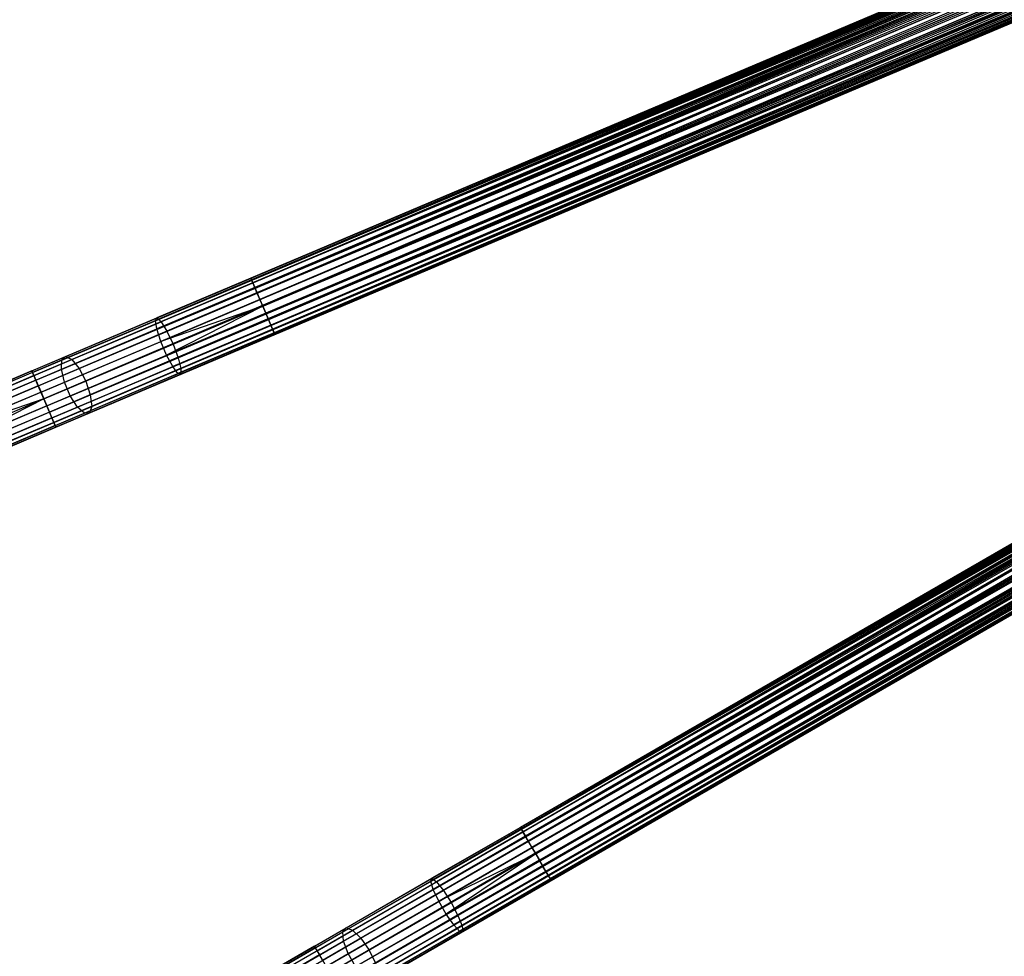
# Model space of a CAD drawing. Extents: x -189 to 189, y -189 to 189.
# Tile 21 of 256: x -156 to -124, y -84 to -53. Entities that reach past the tile are written whole.
import ezdxf

# ---------------------------------------------------------------- set-up
doc = ezdxf.new("R2010")
doc.units = 0
doc.header["$LTSCALE"] = 25.4
doc.layers.get('0').update_dxf_attribs({"linetype": 'CONTINUOUS'})

# ---------------------------------------------------------------- blocks, each defined once
blk = doc.blocks.new('NL2500012474_STL')
at = {"color": 0}
for p, q in [((35.78, -64.778, 177.379), (151.116, -15.961, 177.379)), ((35.78, -64.778, 177.379), (151.116, -15.961, 177.621)), ((35.78, -64.778, 177.379), (151.116, -15.961, 177.379)), ((35.78, -64.778, 177.379), (151.116, -15.961, 177.621)), ((35.78, -64.778, 177.379), (151.138, -16.014, 177.855)), ((35.78, -64.778, 177.379), (151.138, -16.014, 177.855)), ((35.802, -64.831, 177.855), (151.138, -16.014, 177.855)), ((35.802, -64.831, 177.855), (151.138, -16.014, 177.855)), ((35.802, -64.831, 177.855), (151.182, -16.117, 178.068)), ((35.802, -64.831, 177.855), (151.182, -16.117, 178.068)), ((35.846, -64.935, 176.932), (151.116, -15.961, 177.379)), ((35.846, -64.935, 176.932), (151.116, -15.961, 177.379)), ((35.846, -64.935, 176.932), (151.138, -16.014, 177.145)), ((35.846, -64.935, 176.932), (151.138, -16.014, 177.145)), ((35.846, -64.935, 176.932), (151.182, -16.117, 176.932)), ((35.846, -64.935, 176.932), (151.182, -16.117, 176.932)), ((35.986, -65.264, 176.615), (151.182, -16.117, 176.932)), ((35.986, -65.264, 176.615), (151.182, -16.117, 176.932)), ((35.802, -64.831, 177.855), (151.244, -16.264, 178.249)), ((35.802, -64.831, 177.855), (151.244, -16.264, 178.249)), ((35.908, -65.082, 178.249), (151.244, -16.264, 178.249)), ((35.908, -65.082, 178.249), (151.244, -16.264, 178.249)), ((35.908, -65.082, 178.249), (151.321, -16.447, 178.385)), ((35.908, -65.082, 178.249), (151.321, -16.447, 178.385)), ((35.986, -65.264, 176.615), (151.244, -16.264, 176.751)), ((35.986, -65.264, 176.615), (151.244, -16.264, 176.751)), ((35.986, -65.264, 176.615), (151.321, -16.447, 176.615)), ((35.986, -65.264, 176.615), (151.321, -16.447, 176.615)), ((151.321, -16.447, 176.615), (36.167, -65.692, 176.5)), ((151.321, -16.447, 176.615), (36.167, -65.692, 176.5)), ((35.908, -65.082, 178.249), (151.409, -16.655, 178.471)), ((35.908, -65.082, 178.249), (151.409, -16.655, 178.471)), ((36.073, -65.472, 178.471), (151.409, -16.655, 178.471)), ((36.073, -65.472, 178.471), (151.409, -16.655, 178.471)), ((151.409, -16.655, 176.529), (36.167, -65.692, 176.5)), ((151.409, -16.655, 176.529), (36.167, -65.692, 176.5)), ((36.167, -65.692, 178.5), (151.502, -16.875, 178.5)), ((36.167, -65.692, 178.5), (151.502, -16.875, 178.5)), ((151.502, -16.875, 176.5), (36.167, -65.692, 176.5)), ((151.502, -16.875, 176.5), (36.167, -65.692, 176.5)), ((151.502, -16.875, 176.5), (36.348, -66.12, 176.615)), ((151.502, -16.875, 176.5), (36.348, -66.12, 176.615)), ((36.26, -65.913, 178.471), (151.596, -17.095, 178.471)), ((36.26, -65.913, 178.471), (151.596, -17.095, 178.471)), ((151.596, -17.095, 176.529), (36.348, -66.12, 176.615)), ((151.596, -17.095, 176.529), (36.348, -66.12, 176.615)), ((36.26, -65.913, 178.471), (151.684, -17.303, 178.385)), ((36.26, -65.913, 178.471), (151.684, -17.303, 178.385)), ((36.26, -65.913, 178.471), (151.761, -17.486, 178.249)), ((36.26, -65.913, 178.471), (151.761, -17.486, 178.249)), ((36.348, -66.12, 176.615), (151.684, -17.303, 176.615)), ((36.348, -66.12, 176.615), (151.684, -17.303, 176.615)), ((36.425, -66.303, 178.249), (151.761, -17.486, 178.249)), ((36.425, -66.303, 178.249), (151.761, -17.486, 178.249)), ((151.684, -17.303, 176.615), (36.488, -66.45, 176.932)), ((151.684, -17.303, 176.615), (36.488, -66.45, 176.932)), ((151.761, -17.486, 176.751), (36.488, -66.45, 176.932)), ((151.761, -17.486, 176.751), (36.488, -66.45, 176.932)), ((36.425, -66.303, 178.249), (151.823, -17.633, 178.068)), ((36.425, -66.303, 178.249), (151.823, -17.633, 178.068)), ((151.823, -17.633, 176.932), (36.488, -66.45, 176.932)), ((151.823, -17.633, 176.932), (36.488, -66.45, 176.932)), ((36.531, -66.553, 177.855), (151.823, -17.633, 178.068)), ((36.531, -66.553, 177.855), (151.823, -17.633, 178.068)), ((36.531, -66.553, 177.855), (151.867, -17.736, 177.855)), ((36.531, -66.553, 177.855), (151.867, -17.736, 177.855)), ((36.531, -66.553, 177.855), (151.889, -17.789, 177.621)), ((36.531, -66.553, 177.855), (151.889, -17.789, 177.621)), ((151.823, -17.633, 176.932), (36.554, -66.607, 177.379)), ((151.823, -17.633, 176.932), (36.554, -66.607, 177.379)), ((151.867, -17.736, 177.145), (36.554, -66.607, 177.379)), ((151.867, -17.736, 177.145), (36.554, -66.607, 177.379)), ((36.554, -66.607, 177.379), (151.889, -17.789, 177.621)), ((36.554, -66.607, 177.379), (151.889, -17.789, 177.379)), ((36.554, -66.607, 177.379), (151.889, -17.789, 177.621)), ((36.554, -66.607, 177.379), (151.889, -17.789, 177.379)), ((44.918, -83.401, 177.379), (153.381, -20.78, 177.379)), ((44.918, -83.401, 177.379), (153.381, -20.78, 177.621)), ((44.918, -83.401, 177.379), (153.381, -20.78, 177.379)), ((44.918, -83.401, 177.379), (153.381, -20.78, 177.621)), ((44.918, -83.401, 177.379), (153.41, -20.83, 177.855)), ((44.918, -83.401, 177.379), (153.41, -20.83, 177.855)), ((44.947, -83.451, 177.855), (153.41, -20.83, 177.855)), ((44.947, -83.451, 177.855), (153.41, -20.83, 177.855)), ((44.947, -83.451, 177.855), (153.466, -20.927, 178.068)), ((44.947, -83.451, 177.855), (153.466, -20.927, 178.068)), ((45.003, -83.548, 176.932), (153.381, -20.78, 177.379)), ((45.003, -83.548, 176.932), (153.381, -20.78, 177.379)), ((45.003, -83.548, 176.932), (153.41, -20.83, 177.145)), ((45.003, -83.548, 176.932), (153.41, -20.83, 177.145)), ((45.003, -83.548, 176.932), (153.466, -20.927, 176.932)), ((45.003, -83.548, 176.932), (153.466, -20.927, 176.932)), ((45.182, -83.858, 176.615), (153.466, -20.927, 176.932)), ((45.182, -83.858, 176.615), (153.466, -20.927, 176.932)), ((44.947, -83.451, 177.855), (153.546, -21.066, 178.249)), ((44.947, -83.451, 177.855), (153.546, -21.066, 178.249)), ((45.083, -83.686, 178.249), (153.546, -21.066, 178.249)), ((45.083, -83.686, 178.249), (153.546, -21.066, 178.249)), ((45.083, -83.686, 178.249), (153.645, -21.237, 178.385)), ((45.083, -83.686, 178.249), (153.645, -21.237, 178.385)), ((45.182, -83.858, 176.615), (153.546, -21.066, 176.751)), ((45.182, -83.858, 176.615), (153.546, -21.066, 176.751)), ((45.182, -83.858, 176.615), (153.645, -21.237, 176.615)), ((45.182, -83.858, 176.615), (153.645, -21.237, 176.615)), ((153.645, -21.237, 176.615), (45.415, -84.261, 176.5)), ((153.645, -21.237, 176.615), (45.415, -84.261, 176.5)), ((45.083, -83.686, 178.249), (153.758, -21.433, 178.471)), ((45.083, -83.686, 178.249), (153.758, -21.433, 178.471)), ((45.295, -84.053, 178.471), (153.758, -21.433, 178.471)), ((45.295, -84.053, 178.471), (153.758, -21.433, 178.471)), ((153.758, -21.433, 176.529), (45.415, -84.261, 176.5)), ((153.758, -21.433, 176.529), (45.415, -84.261, 176.5)), ((45.415, -84.261, 178.5), (153.877, -21.64, 178.5)), ((45.415, -84.261, 178.5), (153.877, -21.64, 178.5)), ((153.877, -21.64, 176.5), (45.415, -84.261, 176.5)), ((153.877, -21.64, 176.5), (45.415, -84.261, 176.5)), ((153.877, -21.64, 176.5), (45.647, -84.663, 176.615)), ((153.877, -21.64, 176.5), (45.647, -84.663, 176.615)), ((45.534, -84.468, 178.471), (153.997, -21.847, 178.471)), ((45.534, -84.468, 178.471), (153.997, -21.847, 178.471)), ((153.997, -21.847, 176.529), (45.647, -84.663, 176.615)), ((153.997, -21.847, 176.529), (45.647, -84.663, 176.615)), ((45.534, -84.468, 178.471), (154.11, -22.042, 178.385)), ((45.534, -84.468, 178.471), (154.11, -22.042, 178.385)), ((45.534, -84.468, 178.471), (154.209, -22.214, 178.249)), ((45.534, -84.468, 178.471), (154.209, -22.214, 178.249)), ((45.647, -84.663, 176.615), (154.11, -22.042, 176.615)), ((45.647, -84.663, 176.615), (154.11, -22.042, 176.615)), ((45.746, -84.835, 178.249), (154.209, -22.214, 178.249)), ((45.746, -84.835, 178.249), (154.209, -22.214, 178.249)), ((154.11, -22.042, 176.615), (45.826, -84.973, 176.932)), ((154.11, -22.042, 176.615), (45.826, -84.973, 176.932)), ((154.209, -22.214, 176.751), (45.826, -84.973, 176.932)), ((154.209, -22.214, 176.751), (45.826, -84.973, 176.932)), ((45.746, -84.835, 178.249), (154.289, -22.353, 178.068)), ((45.746, -84.835, 178.249), (154.289, -22.353, 178.068)), ((154.289, -22.353, 176.932), (45.826, -84.973, 176.932)), ((154.289, -22.353, 176.932), (45.826, -84.973, 176.932)), ((45.882, -85.07, 177.855), (154.289, -22.353, 178.068)), ((45.882, -85.07, 177.855), (154.289, -22.353, 178.068)), ((45.882, -85.07, 177.855), (154.345, -22.45, 177.855)), ((45.882, -85.07, 177.855), (154.345, -22.45, 177.855)), ((45.882, -85.07, 177.855), (154.374, -22.5, 177.621)), ((45.882, -85.07, 177.855), (154.374, -22.5, 177.621)), ((154.289, -22.353, 176.932), (45.911, -85.12, 177.379)), ((154.289, -22.353, 176.932), (45.911, -85.12, 177.379)), ((154.345, -22.45, 177.145), (45.911, -85.12, 177.379)), ((154.345, -22.45, 177.145), (45.911, -85.12, 177.379)), ((45.911, -85.12, 177.379), (154.374, -22.5, 177.621)), ((45.911, -85.12, 177.379), (154.374, -22.5, 177.379)), ((45.911, -85.12, 177.379), (154.374, -22.5, 177.621)), ((45.911, -85.12, 177.379), (154.374, -22.5, 177.379)), ((133.434, -23.445, 27.621), (42.863, -61.78, 27.621)), ((133.434, -23.445, 27.621), (42.863, -61.78, 27.621)), ((133.457, -23.498, 27.855), (42.863, -61.78, 27.621)), ((133.457, -23.498, 27.855), (42.863, -61.78, 27.621)), ((133.434, -23.445, 27.621), (42.886, -61.833, 27.145)), ((133.434, -23.445, 27.621), (42.886, -61.833, 27.145)), ((133.434, -23.445, 27.379), (42.886, -61.833, 27.145)), ((133.434, -23.445, 27.379), (42.886, -61.833, 27.145)), ((133.457, -23.498, 27.145), (42.886, -61.833, 27.145)), ((133.457, -23.498, 27.145), (42.886, -61.833, 27.145)), ((133.5, -23.601, 28.068), (42.863, -61.78, 27.621)), ((133.5, -23.601, 28.068), (42.863, -61.78, 27.621)), ((133.5, -23.601, 26.932), (42.886, -61.833, 27.145)), ((133.5, -23.601, 26.932), (42.886, -61.833, 27.145)), ((133.5, -23.601, 28.068), (42.929, -61.936, 28.068)), ((133.5, -23.601, 28.068), (42.929, -61.936, 28.068)), ((133.563, -23.748, 28.249), (42.929, -61.936, 28.068)), ((133.563, -23.748, 28.249), (42.929, -61.936, 28.068)), ((133.5, -23.601, 26.932), (42.992, -62.084, 26.751)), ((133.5, -23.601, 26.932), (42.992, -62.084, 26.751)), ((133.563, -23.748, 26.751), (42.992, -62.084, 26.751)), ((133.563, -23.748, 26.751), (42.992, -62.084, 26.751)), ((133.64, -23.931, 28.385), (42.929, -61.936, 28.068)), ((133.64, -23.931, 28.385), (42.929, -61.936, 28.068)), ((133.64, -23.931, 26.615), (42.992, -62.084, 26.751)), ((133.64, -23.931, 26.615), (42.992, -62.084, 26.751)), ((133.64, -23.931, 28.385), (43.069, -62.266, 28.385)), ((133.64, -23.931, 28.385), (43.069, -62.266, 28.385)), ((133.728, -24.138, 28.471), (43.069, -62.266, 28.385)), ((133.728, -24.138, 28.471), (43.069, -62.266, 28.385)), ((133.64, -23.931, 26.615), (43.157, -62.474, 26.529)), ((133.64, -23.931, 26.615), (43.157, -62.474, 26.529)), ((133.728, -24.138, 26.529), (43.157, -62.474, 26.529)), ((133.728, -24.138, 26.529), (43.157, -62.474, 26.529)), ((133.821, -24.359, 28.5), (43.069, -62.266, 28.385)), ((133.821, -24.359, 28.5), (43.069, -62.266, 28.385)), ((43.25, -62.694, 28.5), (133.821, -24.359, 28.5)), ((133.821, -24.359, 26.5), (43.25, -62.694, 26.5)), ((133.821, -24.359, 26.5), (43.25, -62.694, 26.5)), ((43.25, -62.694, 28.5), (133.821, -24.359, 28.5)), ((133.914, -24.579, 28.471), (43.25, -62.694, 28.5)), ((133.914, -24.579, 28.471), (43.25, -62.694, 28.5)), ((134.002, -24.787, 28.385), (43.25, -62.694, 28.5)), ((134.002, -24.787, 28.385), (43.25, -62.694, 28.5)), ((133.914, -24.579, 26.529), (43.344, -62.915, 26.529)), ((133.914, -24.579, 26.529), (43.344, -62.915, 26.529)), ((134.002, -24.787, 26.615), (43.344, -62.915, 26.529)), ((134.002, -24.787, 26.615), (43.344, -62.915, 26.529)), ((134.002, -24.787, 28.385), (43.431, -63.122, 28.385)), ((134.002, -24.787, 28.385), (43.431, -63.122, 28.385)), ((134.002, -24.787, 26.615), (43.509, -63.305, 26.751)), ((134.002, -24.787, 26.615), (43.509, -63.305, 26.751)), ((134.08, -24.97, 28.249), (43.431, -63.122, 28.385)), ((134.08, -24.97, 28.249), (43.431, -63.122, 28.385)), ((134.142, -25.117, 28.068), (43.431, -63.122, 28.385)), ((134.142, -25.117, 28.068), (43.431, -63.122, 28.385)), ((134.08, -24.97, 26.751), (43.509, -63.305, 26.751)), ((134.08, -24.97, 26.751), (43.509, -63.305, 26.751)), ((134.142, -25.117, 26.932), (43.509, -63.305, 26.751)), ((134.142, -25.117, 26.932), (43.509, -63.305, 26.751)), ((134.142, -25.117, 28.068), (43.571, -63.452, 28.068)), ((134.142, -25.117, 28.068), (43.571, -63.452, 28.068)), ((134.142, -25.117, 26.932), (43.615, -63.555, 27.145)), ((134.142, -25.117, 26.932), (43.615, -63.555, 27.145)), ((134.186, -25.22, 27.855), (43.571, -63.452, 28.068)), ((134.186, -25.22, 27.855), (43.571, -63.452, 28.068)), ((134.208, -25.273, 27.621), (43.571, -63.452, 28.068)), ((134.208, -25.273, 27.621), (43.571, -63.452, 28.068)), ((134.186, -25.22, 27.145), (43.615, -63.555, 27.145)), ((134.186, -25.22, 27.145), (43.615, -63.555, 27.145)), ((134.186, -25.22, 27.145), (43.637, -63.608, 27.621)), ((134.186, -25.22, 27.145), (43.637, -63.608, 27.621)), ((134.208, -25.273, 27.379), (43.637, -63.608, 27.621)), ((134.208, -25.273, 27.379), (43.637, -63.608, 27.621)), ((134.208, -25.273, 27.621), (43.637, -63.608, 27.621)), ((134.208, -25.273, 27.621), (43.637, -63.608, 27.621)), ((136.753, -30.38, 27.621), (51.58, -79.555, 27.621)), ((136.753, -30.38, 27.621), (51.58, -79.555, 27.621)), ((136.782, -30.43, 27.855), (51.58, -79.555, 27.621)), ((136.782, -30.43, 27.855), (51.58, -79.555, 27.621)), ((136.838, -30.527, 28.068), (51.58, -79.555, 27.621)), ((136.838, -30.527, 28.068), (51.58, -79.555, 27.621)), ((136.753, -30.38, 27.621), (51.609, -79.605, 27.145)), ((136.753, -30.38, 27.621), (51.609, -79.605, 27.145)), ((136.753, -30.38, 27.379), (51.609, -79.605, 27.145)), ((136.753, -30.38, 27.379), (51.609, -79.605, 27.145)), ((136.782, -30.43, 27.145), (51.609, -79.605, 27.145)), ((136.782, -30.43, 27.145), (51.609, -79.605, 27.145)), ((136.838, -30.527, 26.932), (51.609, -79.605, 27.145)), ((136.838, -30.527, 26.932), (51.609, -79.605, 27.145)), ((136.838, -30.527, 28.068), (51.665, -79.702, 28.068)), ((136.838, -30.527, 28.068), (51.665, -79.702, 28.068)), ((136.838, -30.527, 26.932), (51.745, -79.84, 26.751)), ((136.838, -30.527, 26.932), (51.745, -79.84, 26.751)), ((136.918, -30.666, 28.249), (51.665, -79.702, 28.068)), ((136.918, -30.666, 28.249), (51.665, -79.702, 28.068)), ((137.017, -30.837, 28.385), (51.665, -79.702, 28.068)), ((137.017, -30.837, 28.385), (51.665, -79.702, 28.068)), ((136.918, -30.666, 26.751), (51.745, -79.84, 26.751)), ((136.918, -30.666, 26.751), (51.745, -79.84, 26.751)), ((137.017, -30.837, 26.615), (51.745, -79.84, 26.751)), ((137.017, -30.837, 26.615), (51.745, -79.84, 26.751)), ((137.017, -30.837, 28.385), (51.844, -80.012, 28.385)), ((137.017, -30.837, 28.385), (51.844, -80.012, 28.385)), ((137.017, -30.837, 26.615), (51.957, -80.207, 26.529)), ((137.017, -30.837, 26.615), (51.957, -80.207, 26.529)), ((137.13, -31.033, 28.471), (51.844, -80.012, 28.385)), ((137.13, -31.033, 28.471), (51.844, -80.012, 28.385)), ((137.13, -31.033, 26.529), (51.957, -80.207, 26.529)), ((137.13, -31.033, 26.529), (51.957, -80.207, 26.529)), ((137.25, -31.24, 28.5), (51.844, -80.012, 28.385)), ((137.25, -31.24, 28.5), (51.844, -80.012, 28.385)), ((52.076, -80.415, 28.5), (137.25, -31.24, 28.5)), ((137.25, -31.24, 26.5), (52.076, -80.415, 26.5)), ((137.25, -31.24, 26.5), (52.076, -80.415, 26.5)), ((52.076, -80.415, 28.5), (137.25, -31.24, 28.5)), ((137.369, -31.447, 28.471), (52.076, -80.415, 28.5)), ((137.369, -31.447, 28.471), (52.076, -80.415, 28.5)), ((137.369, -31.447, 26.529), (52.196, -80.622, 26.529)), ((137.369, -31.447, 26.529), (52.196, -80.622, 26.529)), ((137.482, -31.642, 28.385), (52.076, -80.415, 28.5)), ((137.482, -31.642, 28.385), (52.076, -80.415, 28.5)), ((137.482, -31.642, 26.615), (52.196, -80.622, 26.529)), ((137.482, -31.642, 26.615), (52.196, -80.622, 26.529)), ((137.482, -31.642, 28.385), (52.309, -80.817, 28.385)), ((137.482, -31.642, 28.385), (52.309, -80.817, 28.385)), ((137.581, -31.814, 28.249), (52.309, -80.817, 28.385)), ((137.581, -31.814, 28.249), (52.309, -80.817, 28.385)), ((137.482, -31.642, 26.615), (52.408, -80.989, 26.751)), ((137.482, -31.642, 26.615), (52.408, -80.989, 26.751)), ((137.581, -31.814, 26.751), (52.408, -80.989, 26.751)), ((137.581, -31.814, 26.751), (52.408, -80.989, 26.751)), ((137.661, -31.953, 28.068), (52.309, -80.817, 28.385)), ((137.661, -31.953, 28.068), (52.309, -80.817, 28.385)), ((137.661, -31.953, 26.932), (52.408, -80.989, 26.751)), ((137.661, -31.953, 26.932), (52.408, -80.989, 26.751)), ((137.661, -31.953, 28.068), (52.488, -81.127, 28.068)), ((137.661, -31.953, 28.068), (52.488, -81.127, 28.068)), ((137.717, -32.05, 27.855), (52.488, -81.127, 28.068)), ((137.717, -32.05, 27.855), (52.488, -81.127, 28.068)), ((137.746, -32.1, 27.621), (52.488, -81.127, 28.068)), ((137.746, -32.1, 27.621), (52.488, -81.127, 28.068)), ((137.661, -31.953, 26.932), (52.544, -81.224, 27.145)), ((137.661, -31.953, 26.932), (52.544, -81.224, 27.145)), ((137.717, -32.05, 27.145), (52.544, -81.224, 27.145)), ((137.717, -32.05, 27.145), (52.544, -81.224, 27.145)), ((137.717, -32.05, 27.145), (52.573, -81.274, 27.621)), ((137.717, -32.05, 27.145), (52.573, -81.274, 27.621)), ((137.746, -32.1, 27.379), (52.573, -81.274, 27.621)), ((137.746, -32.1, 27.379), (52.573, -81.274, 27.621)), ((137.746, -32.1, 27.621), (52.573, -81.274, 27.621)), ((137.746, -32.1, 27.621), (52.573, -81.274, 27.621)), ((42.863, -61.78, 27.621), (39.824, -63.066, 27.896)), ((42.863, -61.78, 27.621), (39.824, -63.066, 27.896)), ((42.929, -61.936, 28.068), (42.863, -61.78, 27.621)), ((42.863, -61.78, 27.621), (42.886, -61.833, 27.145)), ((42.929, -61.936, 28.068), (42.863, -61.78, 27.621)), ((42.863, -61.78, 27.621), (42.886, -61.833, 27.145)), ((42.886, -61.833, 27.145), (39.774, -63.15, 27.428)), ((42.886, -61.833, 27.145), (39.774, -63.15, 27.428)), ((42.992, -62.084, 26.751), (39.82, -63.426, 27.039)), ((42.992, -62.084, 26.751), (39.82, -63.426, 27.039)), ((42.929, -61.936, 28.068), (39.959, -63.194, 28.338)), ((42.929, -61.936, 28.068), (39.959, -63.194, 28.338)), ((42.886, -61.833, 27.145), (42.992, -62.084, 26.751)), ((42.886, -61.833, 27.145), (42.992, -62.084, 26.751)), ((43.069, -62.266, 28.385), (42.929, -61.936, 28.068)), ((43.069, -62.266, 28.385), (42.929, -61.936, 28.068)), ((42.992, -62.084, 26.751), (43.157, -62.474, 26.529)), ((42.992, -62.084, 26.751), (43.157, -62.474, 26.529)), ((43.069, -62.266, 28.385), (40.147, -63.503, 28.651)), ((43.069, -62.266, 28.385), (40.147, -63.503, 28.651)), ((43.25, -62.694, 28.5), (43.069, -62.266, 28.385)), ((43.25, -62.694, 28.5), (43.069, -62.266, 28.385)), ((43.157, -62.474, 26.529), (39.951, -63.831, 26.82)), ((43.157, -62.474, 26.529), (39.951, -63.831, 26.82)), ((43.25, -62.694, 26.5), (39.951, -63.831, 26.82)), ((43.25, -62.694, 26.5), (39.951, -63.831, 26.82)), ((43.25, -62.694, 26.5), (40.138, -64.272, 26.82)), ((43.25, -62.694, 26.5), (40.138, -64.272, 26.82)), ((43.25, -62.694, 28.5), (40.346, -63.924, 28.764)), ((43.25, -62.694, 28.5), (40.346, -63.924, 28.764)), ((43.157, -62.474, 26.529), (43.25, -62.694, 26.5)), ((43.157, -62.474, 26.529), (43.25, -62.694, 26.5)), ((43.25, -62.694, 26.5), (43.344, -62.915, 26.529)), ((43.431, -63.122, 28.385), (43.25, -62.694, 28.5)), ((43.25, -62.694, 26.5), (43.344, -62.915, 26.529)), ((43.431, -63.122, 28.385), (43.25, -62.694, 28.5)), ((36.87, -64.317, 28.716), (39.824, -63.066, 27.896)), ((36.87, -64.317, 28.716), (39.824, -63.066, 27.896)), ((39.774, -63.15, 27.428), (39.824, -63.066, 27.896)), ((39.774, -63.15, 27.428), (39.824, -63.066, 27.896)), ((39.824, -63.066, 27.896), (39.959, -63.194, 28.338)), ((39.824, -63.066, 27.896), (39.959, -63.194, 28.338)), ((43.344, -62.915, 26.529), (40.138, -64.272, 26.82)), ((43.344, -62.915, 26.529), (40.138, -64.272, 26.82)), ((43.344, -62.915, 26.529), (43.509, -63.305, 26.751)), ((43.344, -62.915, 26.529), (43.509, -63.305, 26.751)), ((36.749, -64.431, 28.267), (39.774, -63.15, 27.428)), ((36.749, -64.431, 28.267), (39.774, -63.15, 27.428)), ((37.071, -64.416, 29.139), (39.959, -63.194, 28.338)), ((37.071, -64.416, 29.139), (39.959, -63.194, 28.338)), ((39.82, -63.426, 27.039), (39.774, -63.15, 27.428)), ((39.82, -63.426, 27.039), (39.774, -63.15, 27.428)), ((39.959, -63.194, 28.338), (40.147, -63.503, 28.651)), ((39.959, -63.194, 28.338), (40.147, -63.503, 28.651)), ((43.509, -63.305, 26.751), (40.337, -64.647, 27.039)), ((43.509, -63.305, 26.751), (40.337, -64.647, 27.039)), ((43.431, -63.122, 28.385), (40.509, -64.359, 28.651)), ((43.431, -63.122, 28.385), (40.509, -64.359, 28.651)), ((43.571, -63.452, 28.068), (43.431, -63.122, 28.385)), ((43.571, -63.452, 28.068), (43.431, -63.122, 28.385)), ((43.509, -63.305, 26.751), (43.615, -63.555, 27.145)), ((43.509, -63.305, 26.751), (43.615, -63.555, 27.145)), ((36.736, -64.731, 27.895), (39.82, -63.426, 27.039)), ((36.736, -64.731, 27.895), (39.82, -63.426, 27.039)), ((37.306, -64.706, 29.439), (40.147, -63.503, 28.651)), ((37.306, -64.706, 29.439), (40.147, -63.503, 28.651)), ((39.951, -63.831, 26.82), (39.82, -63.426, 27.039)), ((39.951, -63.831, 26.82), (39.82, -63.426, 27.039)), ((40.147, -63.503, 28.651), (40.346, -63.924, 28.764)), ((40.147, -63.503, 28.651), (40.346, -63.924, 28.764)), ((43.615, -63.555, 27.145), (40.503, -64.872, 27.428)), ((43.615, -63.555, 27.145), (40.503, -64.872, 27.428)), ((43.637, -63.608, 27.621), (40.598, -64.895, 27.896)), ((43.637, -63.608, 27.621), (40.598, -64.895, 27.896)), ((43.571, -63.452, 28.068), (40.6, -64.709, 28.338)), ((43.571, -63.452, 28.068), (40.6, -64.709, 28.338)), ((43.637, -63.608, 27.621), (43.571, -63.452, 28.068)), ((43.637, -63.608, 27.621), (43.571, -63.452, 28.068)), ((43.615, -63.555, 27.145), (43.637, -63.608, 27.621)), ((43.615, -63.555, 27.145), (43.637, -63.608, 27.621)), ((36.834, -65.15, 27.685), (39.951, -63.831, 26.82)), ((36.834, -65.15, 27.685), (39.951, -63.831, 26.82)), ((40.346, -63.924, 28.764), (37.522, -65.119, 29.547)), ((40.346, -63.924, 28.764), (37.522, -65.119, 29.547)), ((40.138, -64.272, 26.82), (39.951, -63.831, 26.82)), ((40.138, -64.272, 26.82), (39.951, -63.831, 26.82)), ((40.346, -63.924, 28.764), (40.509, -64.359, 28.651)), ((40.346, -63.924, 28.764), (40.509, -64.359, 28.651)), ((34.081, -65.497, 30.057), (36.87, -64.317, 28.716)), ((34.081, -65.497, 30.057), (36.87, -64.317, 28.716)), ((36.749, -64.431, 28.267), (36.87, -64.317, 28.716)), ((36.749, -64.431, 28.267), (36.87, -64.317, 28.716)), ((36.87, -64.317, 28.716), (37.071, -64.416, 29.139)), ((36.87, -64.317, 28.716), (37.071, -64.416, 29.139)), ((37.021, -65.591, 27.685), (40.138, -64.272, 26.82)), ((37.021, -65.591, 27.685), (40.138, -64.272, 26.82)), ((40.337, -64.647, 27.039), (40.138, -64.272, 26.82)), ((40.337, -64.647, 27.039), (40.138, -64.272, 26.82)), ((33.894, -65.639, 29.64), (36.749, -64.431, 28.267)), ((33.894, -65.639, 29.64), (36.749, -64.431, 28.267)), ((34.345, -65.57, 30.45), (37.071, -64.416, 29.139)), ((34.345, -65.57, 30.45), (37.071, -64.416, 29.139)), ((36.736, -64.731, 27.895), (36.749, -64.431, 28.267)), ((36.736, -64.731, 27.895), (36.749, -64.431, 28.267)), ((37.071, -64.416, 29.139), (37.306, -64.706, 29.439)), ((37.071, -64.416, 29.139), (37.306, -64.706, 29.439)), ((37.253, -65.953, 27.895), (40.337, -64.647, 27.039)), ((37.253, -65.953, 27.895), (40.337, -64.647, 27.039)), ((37.668, -65.561, 29.439), (40.509, -64.359, 28.651)), ((37.668, -65.561, 29.439), (40.509, -64.359, 28.651)), ((40.503, -64.872, 27.428), (40.337, -64.647, 27.039)), ((40.503, -64.872, 27.428), (40.337, -64.647, 27.039)), ((40.509, -64.359, 28.651), (40.6, -64.709, 28.338)), ((40.509, -64.359, 28.651), (40.6, -64.709, 28.338)), ((35.802, -64.831, 177.855), (32.741, -66.127, 177.581)), ((35.802, -64.831, 177.855), (32.741, -66.127, 177.581)), ((35.78, -64.778, 177.379), (32.79, -66.044, 177.113)), ((35.78, -64.778, 177.379), (32.79, -66.044, 177.113)), ((35.846, -64.935, 176.932), (32.923, -66.172, 176.671)), ((35.846, -64.935, 176.932), (32.923, -66.172, 176.671)), ((33.826, -65.963, 29.295), (36.736, -64.731, 27.895)), ((33.826, -65.963, 29.295), (36.736, -64.731, 27.895)), ((34.625, -65.84, 30.728), (37.306, -64.706, 29.439)), ((34.625, -65.84, 30.728), (37.306, -64.706, 29.439)), ((35.846, -64.935, 176.932), (35.78, -64.778, 177.379)), ((35.78, -64.778, 177.379), (35.802, -64.831, 177.855)), ((35.78, -64.778, 177.379), (35.802, -64.831, 177.855)), ((35.846, -64.935, 176.932), (35.78, -64.778, 177.379)), ((35.802, -64.831, 177.855), (35.908, -65.082, 178.249)), ((35.802, -64.831, 177.855), (35.908, -65.082, 178.249)), ((35.986, -65.264, 176.615), (35.846, -64.935, 176.932)), ((35.986, -65.264, 176.615), (35.846, -64.935, 176.932)), ((36.834, -65.15, 27.685), (36.736, -64.731, 27.895)), ((36.834, -65.15, 27.685), (36.736, -64.731, 27.895)), ((37.306, -64.706, 29.439), (37.522, -65.119, 29.547)), ((37.306, -64.706, 29.439), (37.522, -65.119, 29.547)), ((37.478, -66.153, 28.267), (40.503, -64.872, 27.428)), ((37.478, -66.153, 28.267), (40.503, -64.872, 27.428)), ((37.643, -66.145, 28.716), (40.598, -64.895, 27.896)), ((37.643, -66.145, 28.716), (40.598, -64.895, 27.896)), ((37.712, -65.932, 29.139), (40.6, -64.709, 28.338)), ((37.712, -65.932, 29.139), (40.6, -64.709, 28.338)), ((40.598, -64.895, 27.896), (40.503, -64.872, 27.428)), ((40.598, -64.895, 27.896), (40.503, -64.872, 27.428)), ((40.6, -64.709, 28.338), (40.598, -64.895, 27.896)), ((40.6, -64.709, 28.338), (40.598, -64.895, 27.896)), ((35.908, -65.082, 178.249), (32.788, -66.403, 177.97)), ((35.908, -65.082, 178.249), (32.788, -66.403, 177.97)), ((35.986, -65.264, 176.615), (33.111, -66.481, 176.358)), ((35.986, -65.264, 176.615), (33.111, -66.481, 176.358)), ((33.893, -66.395, 29.1), (36.834, -65.15, 27.685)), ((33.893, -66.395, 29.1), (36.834, -65.15, 27.685)), ((37.522, -65.119, 29.547), (34.857, -66.247, 30.829)), ((37.522, -65.119, 29.547), (34.857, -66.247, 30.829)), ((35.908, -65.082, 178.249), (36.073, -65.472, 178.471)), ((35.908, -65.082, 178.249), (36.073, -65.472, 178.471)), ((36.167, -65.692, 176.5), (35.986, -65.264, 176.615)), ((36.167, -65.692, 176.5), (35.986, -65.264, 176.615)), ((37.021, -65.591, 27.685), (36.834, -65.15, 27.685)), ((37.021, -65.591, 27.685), (36.834, -65.15, 27.685)), ((37.522, -65.119, 29.547), (37.668, -65.561, 29.439)), ((37.522, -65.119, 29.547), (37.668, -65.561, 29.439)), ((36.073, -65.472, 178.471), (32.919, -66.807, 178.189)), ((36.073, -65.472, 178.471), (32.919, -66.807, 178.189)), ((34.079, -66.836, 29.1), (37.021, -65.591, 27.685)), ((34.079, -66.836, 29.1), (37.021, -65.591, 27.685)), ((34.987, -66.696, 30.728), (37.668, -65.561, 29.439)), ((34.987, -66.696, 30.728), (37.668, -65.561, 29.439)), ((36.073, -65.472, 178.471), (36.167, -65.692, 178.5)), ((36.073, -65.472, 178.471), (36.167, -65.692, 178.5)), ((37.253, -65.953, 27.895), (37.021, -65.591, 27.685)), ((37.253, -65.953, 27.895), (37.021, -65.591, 27.685)), ((37.668, -65.561, 29.439), (37.712, -65.932, 29.139)), ((37.668, -65.561, 29.439), (37.712, -65.932, 29.139)), ((36.167, -65.692, 178.5), (32.919, -66.807, 178.189)), ((36.167, -65.692, 178.5), (32.919, -66.807, 178.189)), ((36.167, -65.692, 178.5), (33.106, -67.248, 178.189)), ((36.167, -65.692, 178.5), (33.106, -67.248, 178.189)), ((36.26, -65.913, 178.471), (33.106, -67.248, 178.189)), ((36.26, -65.913, 178.471), (33.106, -67.248, 178.189)), ((36.167, -65.692, 176.5), (33.309, -66.902, 176.245)), ((36.167, -65.692, 176.5), (33.309, -66.902, 176.245)), ((34.987, -67.086, 30.45), (37.712, -65.932, 29.139)), ((34.987, -67.086, 30.45), (37.712, -65.932, 29.139)), ((36.167, -65.692, 178.5), (36.26, -65.913, 178.471)), ((36.348, -66.12, 176.615), (36.167, -65.692, 176.5)), ((36.167, -65.692, 178.5), (36.26, -65.913, 178.471)), ((36.348, -66.12, 176.615), (36.167, -65.692, 176.5)), ((36.26, -65.913, 178.471), (36.425, -66.303, 178.249)), ((36.26, -65.913, 178.471), (36.425, -66.303, 178.249)), ((37.712, -65.932, 29.139), (37.643, -66.145, 28.716)), ((37.712, -65.932, 29.139), (37.643, -66.145, 28.716)), ((36.348, -66.12, 176.615), (33.473, -67.337, 176.358)), ((36.348, -66.12, 176.615), (33.473, -67.337, 176.358)), ((34.343, -67.185, 29.295), (37.253, -65.953, 27.895)), ((34.343, -67.185, 29.295), (37.253, -65.953, 27.895)), ((34.623, -67.361, 29.64), (37.478, -66.153, 28.267)), ((34.623, -67.361, 29.64), (37.478, -66.153, 28.267)), ((34.855, -67.326, 30.057), (37.643, -66.145, 28.716)), ((34.855, -67.326, 30.057), (37.643, -66.145, 28.716)), ((36.488, -66.45, 176.932), (36.348, -66.12, 176.615)), ((36.488, -66.45, 176.932), (36.348, -66.12, 176.615)), ((37.478, -66.153, 28.267), (37.253, -65.953, 27.895)), ((37.478, -66.153, 28.267), (37.253, -65.953, 27.895)), ((37.643, -66.145, 28.716), (37.478, -66.153, 28.267)), ((37.643, -66.145, 28.716), (37.478, -66.153, 28.267)), ((36.425, -66.303, 178.249), (33.304, -67.624, 177.97)), ((36.425, -66.303, 178.249), (33.304, -67.624, 177.97)), ((36.531, -66.553, 177.855), (33.47, -67.849, 177.581)), ((36.531, -66.553, 177.855), (33.47, -67.849, 177.581)), ((36.488, -66.45, 176.932), (33.565, -67.687, 176.671)), ((36.488, -66.45, 176.932), (33.565, -67.687, 176.671)), ((36.425, -66.303, 178.249), (36.531, -66.553, 177.855)), ((36.425, -66.303, 178.249), (36.531, -66.553, 177.855)), ((36.554, -66.607, 177.379), (36.488, -66.45, 176.932)), ((36.554, -66.607, 177.379), (36.488, -66.45, 176.932)), ((36.531, -66.553, 177.855), (36.554, -66.607, 177.379)), ((36.531, -66.553, 177.855), (36.554, -66.607, 177.379)), ((36.554, -66.607, 177.379), (33.564, -67.872, 177.113)), ((36.554, -66.607, 177.379), (33.564, -67.872, 177.113)), ((51.609, -79.605, 27.145), (48.682, -81.294, 27.428)), ((51.609, -79.605, 27.145), (48.682, -81.294, 27.428)), ((51.58, -79.555, 27.621), (48.722, -81.205, 27.896)), ((51.58, -79.555, 27.621), (48.722, -81.205, 27.896)), ((51.665, -79.702, 28.068), (51.58, -79.555, 27.621)), ((51.58, -79.555, 27.621), (51.609, -79.605, 27.145)), ((51.665, -79.702, 28.068), (51.58, -79.555, 27.621)), ((51.58, -79.555, 27.621), (51.609, -79.605, 27.145)), ((51.609, -79.605, 27.145), (51.745, -79.84, 26.751)), ((51.609, -79.605, 27.145), (51.745, -79.84, 26.751)), ((51.745, -79.84, 26.751), (48.762, -81.563, 27.039)), ((51.745, -79.84, 26.751), (48.762, -81.563, 27.039)), ((51.665, -79.702, 28.068), (48.871, -81.315, 28.338)), ((51.665, -79.702, 28.068), (48.871, -81.315, 28.338)), ((51.844, -80.012, 28.385), (51.665, -79.702, 28.068)), ((51.844, -80.012, 28.385), (51.665, -79.702, 28.068)), ((51.745, -79.84, 26.751), (51.957, -80.207, 26.529)), ((51.745, -79.84, 26.751), (51.957, -80.207, 26.529)), ((51.957, -80.207, 26.529), (48.942, -81.948, 26.82)), ((51.957, -80.207, 26.529), (48.942, -81.948, 26.82)), ((51.844, -80.012, 28.385), (49.096, -81.599, 28.651)), ((51.844, -80.012, 28.385), (49.096, -81.599, 28.651)), ((52.076, -80.415, 28.5), (51.844, -80.012, 28.385)), ((52.076, -80.415, 28.5), (51.844, -80.012, 28.385)), ((51.957, -80.207, 26.529), (52.076, -80.415, 26.5)), ((51.957, -80.207, 26.529), (52.076, -80.415, 26.5)), ((52.076, -80.415, 26.5), (48.942, -81.948, 26.82)), ((52.076, -80.415, 26.5), (48.942, -81.948, 26.82)), ((52.076, -80.415, 26.5), (49.181, -82.363, 26.82)), ((52.076, -80.415, 26.5), (49.181, -82.363, 26.82)), ((52.076, -80.415, 28.5), (49.345, -81.992, 28.764)), ((52.076, -80.415, 28.5), (49.345, -81.992, 28.764)), ((52.076, -80.415, 26.5), (52.196, -80.622, 26.529)), ((52.309, -80.817, 28.385), (52.076, -80.415, 28.5)), ((52.076, -80.415, 26.5), (52.196, -80.622, 26.529)), ((52.309, -80.817, 28.385), (52.076, -80.415, 28.5)), ((52.196, -80.622, 26.529), (49.181, -82.363, 26.82)), ((52.196, -80.622, 26.529), (49.181, -82.363, 26.82)), ((52.309, -80.817, 28.385), (49.561, -82.404, 28.651)), ((52.309, -80.817, 28.385), (49.561, -82.404, 28.651)), ((52.196, -80.622, 26.529), (52.408, -80.989, 26.751)), ((52.196, -80.622, 26.529), (52.408, -80.989, 26.751)), ((52.488, -81.127, 28.068), (52.309, -80.817, 28.385)), ((52.488, -81.127, 28.068), (52.309, -80.817, 28.385)), ((45.943, -82.809, 28.716), (48.722, -81.205, 27.896)), ((45.943, -82.809, 28.716), (48.722, -81.205, 27.896)), ((48.682, -81.294, 27.428), (48.722, -81.205, 27.896)), ((48.682, -81.294, 27.428), (48.722, -81.205, 27.896)), ((48.722, -81.205, 27.896), (48.871, -81.315, 28.338)), ((48.722, -81.205, 27.896), (48.871, -81.315, 28.338)), ((52.408, -80.989, 26.751), (49.425, -82.711, 27.039)), ((52.408, -80.989, 26.751), (49.425, -82.711, 27.039)), ((52.544, -81.224, 27.145), (49.617, -82.914, 27.428)), ((52.544, -81.224, 27.145), (49.617, -82.914, 27.428)), ((52.488, -81.127, 28.068), (49.694, -82.74, 28.338)), ((52.488, -81.127, 28.068), (49.694, -82.74, 28.338)), ((52.408, -80.989, 26.751), (52.544, -81.224, 27.145)), ((52.408, -80.989, 26.751), (52.544, -81.224, 27.145)), ((52.573, -81.274, 27.621), (52.488, -81.127, 28.068)), ((52.573, -81.274, 27.621), (52.488, -81.127, 28.068)), ((52.544, -81.224, 27.145), (52.573, -81.274, 27.621)), ((52.544, -81.224, 27.145), (52.573, -81.274, 27.621)), ((45.837, -82.937, 28.267), (48.682, -81.294, 27.428)), ((45.837, -82.937, 28.267), (48.682, -81.294, 27.428)), ((46.155, -82.883, 29.139), (48.871, -81.315, 28.338)), ((46.155, -82.883, 29.139), (48.871, -81.315, 28.338)), ((48.762, -81.563, 27.039), (48.682, -81.294, 27.428)), ((48.762, -81.563, 27.039), (48.682, -81.294, 27.428)), ((48.871, -81.315, 28.338), (49.096, -81.599, 28.651)), ((48.871, -81.315, 28.338), (49.096, -81.599, 28.651)), ((52.573, -81.274, 27.621), (49.715, -82.924, 27.896)), ((52.573, -81.274, 27.621), (49.715, -82.924, 27.896)), ((45.862, -83.237, 27.895), (48.762, -81.563, 27.039)), ((45.862, -83.237, 27.895), (48.762, -81.563, 27.039)), ((46.424, -83.141, 29.439), (49.096, -81.599, 28.651)), ((46.424, -83.141, 29.439), (49.096, -81.599, 28.651)), ((48.942, -81.948, 26.82), (48.762, -81.563, 27.039)), ((48.942, -81.948, 26.82), (48.762, -81.563, 27.039)), ((49.096, -81.599, 28.651), (49.345, -81.992, 28.764)), ((49.096, -81.599, 28.651), (49.345, -81.992, 28.764)), ((46.01, -83.64, 27.685), (48.942, -81.948, 26.82)), ((46.01, -83.64, 27.685), (48.942, -81.948, 26.82)), ((49.345, -81.992, 28.764), (46.689, -83.525, 29.547)), ((49.345, -81.992, 28.764), (46.689, -83.525, 29.547)), ((49.181, -82.363, 26.82), (48.942, -81.948, 26.82)), ((49.181, -82.363, 26.82), (48.942, -81.948, 26.82)), ((49.345, -81.992, 28.764), (49.561, -82.404, 28.651)), ((49.345, -81.992, 28.764), (49.561, -82.404, 28.651)), ((46.25, -84.055, 27.685), (49.181, -82.363, 26.82)), ((46.25, -84.055, 27.685), (49.181, -82.363, 26.82)), ((46.889, -83.946, 29.439), (49.561, -82.404, 28.651)), ((46.889, -83.946, 29.439), (49.561, -82.404, 28.651)), ((49.425, -82.711, 27.039), (49.181, -82.363, 26.82)), ((49.425, -82.711, 27.039), (49.181, -82.363, 26.82)), ((49.561, -82.404, 28.651), (49.694, -82.74, 28.338)), ((49.561, -82.404, 28.651), (49.694, -82.74, 28.338)), ((43.321, -84.323, 30.057), (45.943, -82.809, 28.716)), ((43.321, -84.323, 30.057), (45.943, -82.809, 28.716)), ((45.837, -82.937, 28.267), (45.943, -82.809, 28.716)), ((45.837, -82.937, 28.267), (45.943, -82.809, 28.716)), ((45.943, -82.809, 28.716), (46.155, -82.883, 29.139)), ((45.943, -82.809, 28.716), (46.155, -82.883, 29.139)), ((46.525, -84.386, 27.895), (49.425, -82.711, 27.039)), ((46.525, -84.386, 27.895), (49.425, -82.711, 27.039)), ((46.978, -84.308, 29.139), (49.694, -82.74, 28.338)), ((46.978, -84.308, 29.139), (49.694, -82.74, 28.338)), ((49.617, -82.914, 27.428), (49.425, -82.711, 27.039)), ((49.617, -82.914, 27.428), (49.425, -82.711, 27.039)), ((49.694, -82.74, 28.338), (49.715, -82.924, 27.896)), ((49.694, -82.74, 28.338), (49.715, -82.924, 27.896)), ((43.152, -84.487, 29.64), (45.837, -82.937, 28.267)), ((43.152, -84.487, 29.64), (45.837, -82.937, 28.267)), ((43.592, -84.363, 30.45), (46.155, -82.883, 29.139)), ((43.592, -84.363, 30.45), (46.155, -82.883, 29.139)), ((45.862, -83.237, 27.895), (45.837, -82.937, 28.267)), ((45.862, -83.237, 27.895), (45.837, -82.937, 28.267)), ((46.155, -82.883, 29.139), (46.424, -83.141, 29.439)), ((46.155, -82.883, 29.139), (46.424, -83.141, 29.439)), ((46.772, -84.557, 28.267), (49.617, -82.914, 27.428)), ((46.772, -84.557, 28.267), (49.617, -82.914, 27.428)), ((46.936, -84.529, 28.716), (49.715, -82.924, 27.896)), ((46.936, -84.529, 28.716), (49.715, -82.924, 27.896)), ((49.715, -82.924, 27.896), (49.617, -82.914, 27.428)), ((49.715, -82.924, 27.896), (49.617, -82.914, 27.428)), ((44.947, -83.451, 177.855), (42.068, -85.113, 177.581)), ((44.947, -83.451, 177.855), (42.068, -85.113, 177.581)), ((44.918, -83.401, 177.379), (42.107, -85.024, 177.113)), ((44.918, -83.401, 177.379), (42.107, -85.024, 177.113)), ((43.125, -84.817, 29.295), (45.862, -83.237, 27.895)), ((43.125, -84.817, 29.295), (45.862, -83.237, 27.895)), ((43.903, -84.597, 30.728), (46.424, -83.141, 29.439)), ((43.903, -84.597, 30.728), (46.424, -83.141, 29.439)), ((45.003, -83.548, 176.932), (44.918, -83.401, 177.379)), ((44.918, -83.401, 177.379), (44.947, -83.451, 177.855)), ((44.918, -83.401, 177.379), (44.947, -83.451, 177.855)), ((45.003, -83.548, 176.932), (44.918, -83.401, 177.379)), ((44.947, -83.451, 177.855), (45.083, -83.686, 178.249)), ((44.947, -83.451, 177.855), (45.083, -83.686, 178.249)), ((46.01, -83.64, 27.685), (45.862, -83.237, 27.895)), ((46.01, -83.64, 27.685), (45.862, -83.237, 27.895)), ((46.424, -83.141, 29.439), (46.689, -83.525, 29.547)), ((46.424, -83.141, 29.439), (46.689, -83.525, 29.547)), ((45.083, -83.686, 178.249), (42.148, -85.381, 177.97)), ((45.083, -83.686, 178.249), (42.148, -85.381, 177.97)), ((45.003, -83.548, 176.932), (42.255, -85.135, 176.671)), ((45.003, -83.548, 176.932), (42.255, -85.135, 176.671)), ((43.244, -85.237, 29.1), (46.01, -83.64, 27.685)), ((43.244, -85.237, 29.1), (46.01, -83.64, 27.685)), ((46.689, -83.525, 29.547), (44.183, -84.972, 30.829)), ((46.689, -83.525, 29.547), (44.183, -84.972, 30.829)), ((45.182, -83.858, 176.615), (45.003, -83.548, 176.932)), ((45.182, -83.858, 176.615), (45.003, -83.548, 176.932)), ((45.083, -83.686, 178.249), (45.295, -84.053, 178.471)), ((45.083, -83.686, 178.249), (45.295, -84.053, 178.471)), ((46.25, -84.055, 27.685), (46.01, -83.64, 27.685)), ((46.25, -84.055, 27.685), (46.01, -83.64, 27.685)), ((46.689, -83.525, 29.547), (46.889, -83.946, 29.439)), ((46.689, -83.525, 29.547), (46.889, -83.946, 29.439))]:
    blk.add_line(p, q, dxfattribs=at)

msp = doc.modelspace()

# ---------------------------------------------------------------- block references
at = {"color": 0}
msp.add_blockref('NL2500012474_STL', (-191.311, -0.058, -1716.743), dxfattribs=at)

doc.saveas('drawing.dxf')
